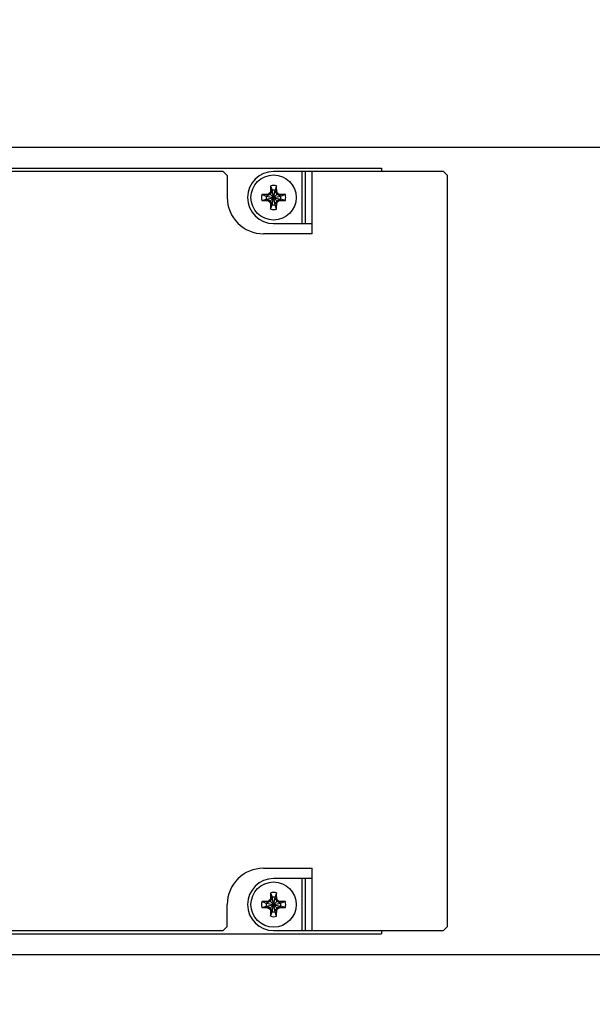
# Model space of a CAD drawing. Header units: inches. Extents: x 0 to 34, y 0 to 22.
# Tile 26 of 36: x 17.1 to 22.7, y 7.5 to 17.1. Entities that reach past the tile are written whole.
import ezdxf

# ---------------------------------------------------------------- set-up
doc = ezdxf.new("R2010")
doc.units = ezdxf.units.IN
doc.header["$LTSCALE"] = 1.87
doc.header["$MEASUREMENT"] = 0
doc.layers.get('0').update_dxf_attribs({"linetype": 'CONTINUOUS'})
doc.layers.add('DIMENSIONS', color=7, linetype='CONTINUOUS')
doc.styles.get("Standard").update_dxf_attribs({"font": 'txt', "width": 0.8})
doc.dimstyles.new('DIMSTYLE_3', dxfattribs={"dimtxt": 0.125, "dimasz": 0.18, "dimexe": 0.125, "dimexo": 0.0625, "dimgap": 0.0625, "dimtad": 0, "dimtih": 1, "dimtoh": 1, "dimlfac": 0.5, "dimzin": 4, "dimdsep": 46, "dimtxsty": 'STANDARD', "dimblk": '_FILLED', "dimblk1": '_FILLED', "dimblk2": '_FILLED', "dimcen": 0.09, "dimadec": 0, "dimazin": 0, "dimtp": 0.001, "dimtm": 0.001, "dimtfac": 1, "dimtofl": 0, "dimtmove": 0, "dimatfit": 3, "dimldrblk": '_FILLED', "dimfxl": 1, "dimtolj": 1, "dimtzin": 4, "dimarcsym": 0})

# ---------------------------------------------------------------- blocks, each defined once
blk = doc.blocks.new('_FILLED')
at = {"color": 0, "linetype": 'BYBLOCK'}
blk.add_solid([(0, 0), (-1, 0.174), (-1, -0.174)], dxfattribs=at)
blk = doc.blocks.new('*D24')
at = {"layer": 'DIMENSIONS', "color": 2, "linetype": 'CONTINUOUS'}
for p, q in [((28.6559, 12.4968), (28.6559, 5.1649)), ((13.5197, 6.751), (13.5197, 5.1649)), ((13.5197, 5.2899), (20.4128, 5.2899)), ((28.6559, 5.2899), (21.7628, 5.2899))]:
    blk.add_line(p, q, dxfattribs=at)
at = {"layer": 'DIMENSIONS', "color": 2, "linetype": 'CONTINUOUS', "xscale": 0.18, "yscale": 0.18, "zscale": 0.18, "rotation": 180}
blk.add_blockref('_FILLED', (13.5197, 5.2899), dxfattribs=at)
at = {"layer": 'DIMENSIONS', "color": 2, "linetype": 'CONTINUOUS', "xscale": 0.18, "yscale": 0.18, "zscale": 0.18}
blk.add_blockref('_FILLED', (28.6559, 5.2899), dxfattribs=at)
at = {"layer": 'DIMENSIONS', "color": 2, "linetype": 'CONTINUOUS', "insert": (21.0878, 5.3524), "char_height": 0.125, "width": 1.225, "attachment_point": 2, "line_spacing_factor": 0.9}
blk.add_mtext('7.57{\\Ftxt.shx;\\W1.000000;\\H0.125000; }[192.2]', dxfattribs=at)
blk = doc.blocks.new('*D26')
at = {"layer": 'DIMENSIONS', "color": 2, "linetype": 'CONTINUOUS'}
for p, q in [((15.0487, 17.0364), (15.0487, 18.6549)), ((27.8487, 15.7524), (27.8487, 18.6549)), ((15.0487, 18.5299), (20.7737, 18.5299)), ((27.8487, 18.5299), (22.1237, 18.5299))]:
    blk.add_line(p, q, dxfattribs=at)
at = {"layer": 'DIMENSIONS', "color": 2, "linetype": 'CONTINUOUS', "xscale": 0.18, "yscale": 0.18, "zscale": 0.18, "rotation": 180}
blk.add_blockref('_FILLED', (15.0487, 18.5299), dxfattribs=at)
at = {"layer": 'DIMENSIONS', "color": 2, "linetype": 'CONTINUOUS', "xscale": 0.18, "yscale": 0.18, "zscale": 0.18}
blk.add_blockref('_FILLED', (27.8487, 18.5299), dxfattribs=at)
at = {"layer": 'DIMENSIONS', "color": 2, "linetype": 'CONTINUOUS', "insert": (21.4487, 18.5924), "char_height": 0.125, "width": 1.225, "attachment_point": 2, "line_spacing_factor": 0.9}
blk.add_mtext('6.40{\\Ftxt.shx;\\W1.000000;\\H0.125000; }[162.6]', dxfattribs=at)

msp = doc.modelspace()

# ---------------------------------------------------------------- linework, layer by layer
at = {"color": 7, "linetype": 'CONTINUOUS'}
for p, q in [((27.6907, 15.8479), (15.9682, 15.8479)), ((15.9587, 15.6469), (20.6587, 15.6469)), ((19.1142, 15.6149), (16.3087, 15.6149)), ((19.1542, 15.5749), (19.1142, 15.6149)), ((19.1542, 15.5749), (19.1542, 15.3609)), ((21.2642, 15.6149), (19.6067, 15.6149)), ((19.8862, 15.1069), (19.8862, 15.6149)), ((19.9182, 15.1069), (19.9182, 15.6149)), ((19.9822, 15.0069), (19.9822, 15.6149)), ((20.6587, 15.6469), (20.6587, 15.6149)), ((21.3042, 15.5749), (21.2642, 15.6149)), ((21.3042, 8.2469), (21.3042, 15.5749)), ((19.5782, 15.4757), (19.5922, 15.4317)), ((19.6352, 15.4757), (19.6213, 15.4317)), ((19.4919, 15.3894), (19.5359, 15.3754)), ((19.5359, 15.3754), (19.6775, 15.3463)), ((19.5359, 15.3463), (19.6775, 15.3754)), ((19.5417, 15.3754), (19.5359, 15.3754)), ((19.5737, 15.3939), (19.5417, 15.3754)), ((19.5487, 15.3914), (19.5417, 15.3754)), ((19.5417, 15.3754), (19.6717, 15.3463)), ((19.5417, 15.3463), (19.6717, 15.3754)), ((19.5606, 15.3984), (19.566, 15.4015)), ((19.566, 15.4015), (19.5692, 15.407)), ((19.566, 15.3202), (19.6474, 15.4015)), ((19.566, 15.4015), (19.6474, 15.3202)), ((19.5922, 15.4258), (19.5737, 15.3939)), ((19.5762, 15.4189), (19.5922, 15.4258)), ((19.5922, 15.2901), (19.6213, 15.4317)), ((19.5922, 15.4317), (19.5922, 15.4258)), ((19.6213, 15.2901), (19.5922, 15.4317)), ((19.5922, 15.2959), (19.6213, 15.4258)), ((19.6213, 15.2959), (19.5922, 15.4258)), ((19.6213, 15.4258), (19.6213, 15.4317)), ((19.6397, 15.3939), (19.6213, 15.4258)), ((19.6213, 15.4258), (19.6373, 15.4189)), ((19.6717, 15.3754), (19.6397, 15.3939)), ((19.6442, 15.407), (19.6474, 15.4015)), ((19.6474, 15.4015), (19.6529, 15.3984)), ((19.6647, 15.3914), (19.6717, 15.3754)), ((19.6775, 15.3754), (19.6717, 15.3754)), ((19.7216, 15.3894), (19.6775, 15.3754)), ((19.4919, 15.3324), (19.5359, 15.3463)), ((19.5359, 15.3463), (19.5417, 15.3463)), ((19.5487, 15.3303), (19.5417, 15.3463)), ((19.5417, 15.3463), (19.5737, 15.3279)), ((19.566, 15.3202), (19.5606, 15.3234)), ((19.5692, 15.3147), (19.566, 15.3202)), ((19.5737, 15.3279), (19.5922, 15.2959)), ((19.5922, 15.2959), (19.5762, 15.3029)), ((19.5782, 15.246), (19.5922, 15.2901)), ((19.5922, 15.2959), (19.5922, 15.2901)), ((19.6213, 15.2959), (19.6397, 15.3279)), ((19.6373, 15.3029), (19.6213, 15.2959)), ((19.6213, 15.2901), (19.6213, 15.2959)), ((19.6352, 15.246), (19.6213, 15.2901)), ((19.6397, 15.3279), (19.6717, 15.3463)), ((19.6474, 15.3202), (19.6442, 15.3147)), ((19.6529, 15.3234), (19.6474, 15.3202)), ((19.6717, 15.3463), (19.6647, 15.3303)), ((19.6717, 15.3463), (19.6775, 15.3463)), ((19.7216, 15.3324), (19.6775, 15.3463)), ((19.6067, 15.1069), (19.9822, 15.1069)), ((19.9822, 15.0069), (19.5082, 15.0069)), ((19.5082, 8.8149), (19.9822, 8.8149)), ((19.9822, 8.2069), (19.9822, 8.8149)), ((19.9822, 8.7149), (19.6067, 8.7149)), ((19.8862, 8.2069), (19.8862, 8.7149)), ((19.9182, 8.2069), (19.9182, 8.7149)), ((19.5782, 8.5757), (19.5922, 8.5317)), ((19.6352, 8.5757), (19.6213, 8.5317)), ((19.1542, 8.2469), (19.1542, 8.4609)), ((19.4919, 8.4894), (19.5359, 8.4754)), ((19.5359, 8.4754), (19.6775, 8.4463)), ((19.5359, 8.4463), (19.6775, 8.4754)), ((19.5417, 8.4754), (19.5359, 8.4754)), ((19.5737, 8.4939), (19.5417, 8.4754)), ((19.5487, 8.4914), (19.5417, 8.4754)), ((19.5417, 8.4754), (19.6717, 8.4463)), ((19.5417, 8.4463), (19.6717, 8.4754)), ((19.5606, 8.4984), (19.566, 8.5015)), ((19.566, 8.5015), (19.5692, 8.507)), ((19.566, 8.5015), (19.6474, 8.4202)), ((19.566, 8.4202), (19.6474, 8.5015)), ((19.5922, 8.5258), (19.5737, 8.4939)), ((19.5762, 8.5189), (19.5922, 8.5258)), ((19.6213, 8.3901), (19.5922, 8.5317)), ((19.5922, 8.5317), (19.5922, 8.5258)), ((19.5922, 8.3901), (19.6213, 8.5317)), ((19.6213, 8.3959), (19.5922, 8.5258)), ((19.5922, 8.3959), (19.6213, 8.5258)), ((19.6213, 8.5258), (19.6213, 8.5317)), ((19.6213, 8.5258), (19.6373, 8.5189)), ((19.6397, 8.4939), (19.6213, 8.5258)), ((19.6717, 8.4754), (19.6397, 8.4939)), ((19.6442, 8.507), (19.6474, 8.5015)), ((19.6474, 8.5015), (19.6529, 8.4984)), ((19.6647, 8.4914), (19.6717, 8.4754)), ((19.6775, 8.4754), (19.6717, 8.4754)), ((19.7216, 8.4894), (19.6775, 8.4754)), ((19.4919, 8.4324), (19.5359, 8.4463)), ((19.5359, 8.4463), (19.5417, 8.4463)), ((19.5417, 8.4463), (19.5737, 8.4279)), ((19.5487, 8.4303), (19.5417, 8.4463)), ((19.566, 8.4202), (19.5606, 8.4234)), ((19.5692, 8.4147), (19.566, 8.4202)), ((19.5737, 8.4279), (19.5922, 8.3959)), ((19.5922, 8.3959), (19.5762, 8.4029)), ((19.5782, 8.346), (19.5922, 8.3901)), ((19.5922, 8.3959), (19.5922, 8.3901)), ((19.6213, 8.3959), (19.6397, 8.4279)), ((19.6373, 8.4029), (19.6213, 8.3959)), ((19.6213, 8.3901), (19.6213, 8.3959)), ((19.6352, 8.346), (19.6213, 8.3901)), ((19.6397, 8.4279), (19.6717, 8.4463)), ((19.6474, 8.4202), (19.6442, 8.4147)), ((19.6529, 8.4234), (19.6474, 8.4202)), ((19.6717, 8.4463), (19.6647, 8.4303)), ((19.6717, 8.4463), (19.6775, 8.4463)), ((19.7216, 8.4324), (19.6775, 8.4463)), ((15.9587, 8.1749), (20.6587, 8.1749)), ((16.3087, 8.2069), (19.1142, 8.2069)), ((19.1142, 8.2069), (19.1542, 8.2469)), ((19.6067, 8.2069), (21.2642, 8.2069)), ((20.6587, 8.2069), (20.6587, 8.1749)), ((21.2642, 8.2069), (21.3042, 8.2469)), ((15.9682, 7.9739), (27.6907, 7.9739))]:
    msp.add_line(p, q, dxfattribs=at)
for centre in [(19.6067, 15.3609), (19.6067, 8.4609)]:
    msp.add_circle(centre, 0.2205, dxfattribs=at)
for centre, radius, start, end in [((19.6067, 15.3609), 0.254, 90, 270), ((21.0255, 15.3947), 1.4496, 176.79446, 179.04296), ((19.6067, 15.3609), 0.1183, 76.06946, 103.93054), ((18.1879, 15.3947), 1.4496, 0.95704, 3.20554), ((19.6067, 15.3609), 0.1183, 166.06946, 193.93054), ((19.5729, 13.942), 1.4496, 90.95704, 93.20554), ((19.6067, 15.3609), 0.0723, 168.37385, 191.62615), ((21.6717, 11.7724), 4.1957, 120.20913, 120.39691), ((19.6067, 15.3609), 0.0595, 129.09842, 140.90158), ((23.3409, 13.2107), 4.3645, 149.60672, 149.78724), ((19.6067, 15.3609), 0.0723, 78.37385, 101.62615), ((16.0183, 13.2959), 4.1957, 30.20913, 30.39691), ((19.6067, 15.3609), 0.0595, 39.09842, 50.90158), ((17.4566, 11.6267), 4.3645, 59.60672, 59.78724), ((19.6405, 13.9421), 1.4496, 86.79446, 89.04296), ((19.6067, 15.3609), 0.0723, 348.37385, 11.62615), ((19.6067, 15.3609), 0.1183, 346.06946, 13.93054), ((19.5082, 15.3609), 0.354, 180, 270), ((19.5729, 16.7797), 1.4496, 266.79446, 269.04296), ((21.7569, 19.095), 4.3645, 239.60672, 239.78724), ((19.6067, 15.3609), 0.0595, 219.09842, 230.90158), ((23.1952, 17.4259), 4.1957, 210.20913, 210.39691), ((21.0255, 15.3271), 1.4496, 180.95704, 183.20554), ((19.6067, 15.3609), 0.0723, 258.37385, 281.62615), ((18.1879, 15.3271), 1.4496, 356.79446, 359.04296), ((15.8726, 17.511), 4.3645, 329.60672, 329.78724), ((19.6067, 15.3609), 0.0595, 309.09842, 320.90158), ((17.5417, 18.9493), 4.1957, 300.20913, 300.39691), ((19.6405, 16.7797), 1.4496, 270.95704, 273.20554), ((19.6067, 15.3609), 0.1183, 256.06946, 283.93054), ((19.5082, 8.4609), 0.354, 90, 180), ((19.6067, 8.4609), 0.254, 90, 270), ((21.0255, 8.4947), 1.4496, 176.79446, 179.04296), ((19.6067, 8.4609), 0.1183, 76.06946, 103.93054), ((18.1879, 8.4947), 1.4496, 0.95704, 3.20554), ((19.6067, 8.4609), 0.1183, 166.06946, 193.93054), ((19.5729, 7.042), 1.4496, 90.95704, 93.20554), ((19.6067, 8.4609), 0.0723, 168.37385, 191.62615), ((21.6717, 4.8724), 4.1957, 120.20913, 120.39691), ((19.6067, 8.4609), 0.0595, 129.09842, 140.90158), ((23.3409, 6.3107), 4.3645, 149.60672, 149.78724), ((19.6067, 8.4609), 0.0723, 78.37385, 101.62615), ((16.0183, 6.3959), 4.1957, 30.20913, 30.39691), ((19.6067, 8.4609), 0.0595, 39.09842, 50.90158), ((17.4566, 4.7267), 4.3645, 59.60672, 59.78724), ((19.6405, 7.0421), 1.4496, 86.79446, 89.04296), ((19.6067, 8.4609), 0.0723, 348.37385, 11.62615), ((19.6067, 8.4609), 0.1183, 346.06946, 13.93054), ((19.5729, 9.8797), 1.4496, 266.79446, 269.04296), ((21.7569, 12.195), 4.3645, 239.60672, 239.78724), ((19.6067, 8.4609), 0.0595, 219.09842, 230.90158), ((23.1952, 10.5259), 4.1957, 210.20913, 210.39691), ((21.0255, 8.4271), 1.4496, 180.95704, 183.20554), ((19.6067, 8.4609), 0.0723, 258.37385, 281.62615), ((18.1879, 8.4271), 1.4496, 356.79446, 359.04296), ((15.8726, 10.611), 4.3645, 329.60672, 329.78724), ((19.6067, 8.4609), 0.0595, 309.09842, 320.90158), ((17.5417, 12.0493), 4.1957, 300.20913, 300.39691), ((19.6405, 9.8797), 1.4496, 270.95704, 273.20554), ((19.6067, 8.4609), 0.1183, 256.06946, 283.93054)]:
    msp.add_arc(centre, radius, start, end, dxfattribs=at)

# ---------------------------------------------------------------- dimensions: what is measured, and where the dimension line sits
at = {"layer": 'DIMENSIONS', "color": 2, "linetype": 'CONTINUOUS'}
for base, p1, p2, picture, middle in [((27.8487, 18.5299), (15.0487, 16.9739), (27.8487, 15.6899), '*D26', (21.4487, 18.5299)), ((28.6559, 5.2899), (13.5197, 6.8135), (28.6559, 12.5593), '*D24', (21.0878, 5.2899))]:
    dim = msp.add_linear_dim(base=base, p1=p1, p2=p2, dimstyle='DIMSTYLE_3', dxfattribs=at)
    dim.commit()
    dim.dimension.update_dxf_attribs({"geometry": picture, "text_midpoint": middle, "dimtype": 160})

doc.saveas('drawing.dxf')
